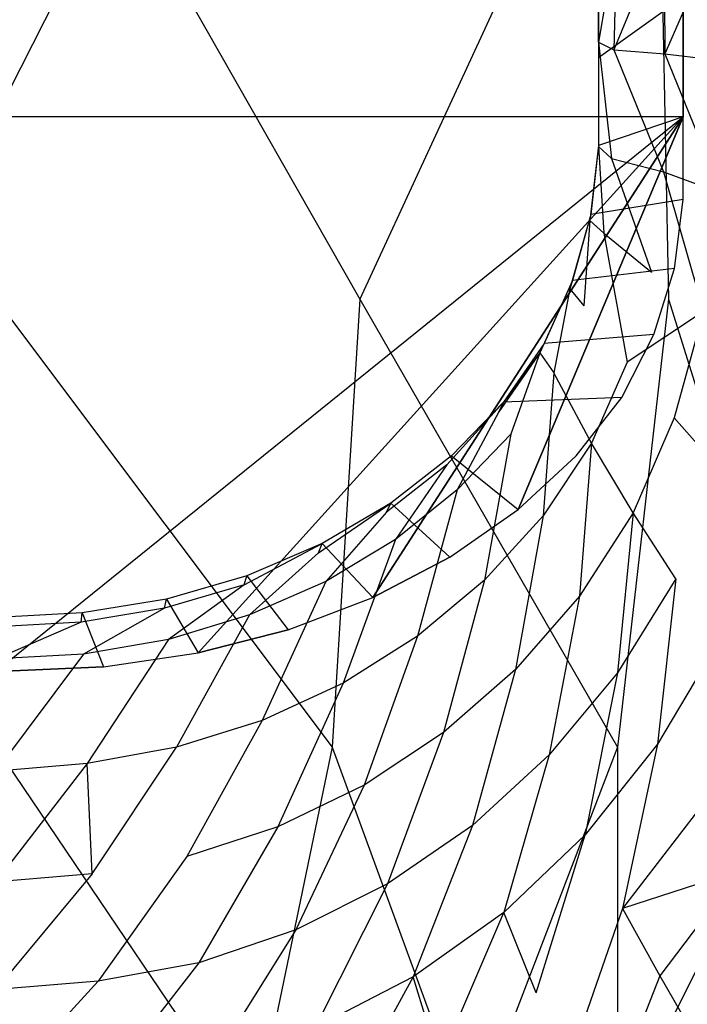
# Model space of a CAD drawing. Extents: x 0 to 0.37, y -0.56 to 0.
# Tile 9 of 26: x 0.189 to 0.292, y -0.451 to -0.299. Entities that reach past the tile are written whole.
import ezdxf

# ---------------------------------------------------------------- set-up
doc = ezdxf.new("R2010")
doc.units = 0
doc.layers.add('L0_WC_N_567510__0___REPLACEMTFO', color=7, linetype='CONTINUOUS')

msp = doc.modelspace()

# ---------------------------------------------------------------- linework, layer by layer
at = {"layer": 'L0_WC_N_567510__0___REPLACEMTFO', "color": 8}
for points, invisible_edges in [([(0.29112, -0.105234), (0.18494, -0.314262), (0.18494, -0.105234), (0.29112, -0.105234)], 13), ([(0.18494, -0.314262), (0.29112, -0.105234), (0.29112, -0.314262), (0.18494, -0.314262)], 10), ([(0.29112, -0.314262), (0.29112, -0.105234), (0.29112, -0.110567), (0.29112, -0.314262)], 13), ([(0.29112, -0.314262), (0.29112, -0.110567), (0.29112, -0.203729), (0.29112, -0.314262)], 10), ([(0.29112, -0.314262), (0.29112, -0.203729), (0.29112, -0.216881), (0.29112, -0.314262)], 13), ([(0.29112, -0.314262), (0.29112, -0.216881), (0.29112, -0.230033), (0.29112, -0.314262)], 10), ([(0.29112, -0.314262), (0.29112, -0.230033), (0.29112, -0.243185), (0.29112, -0.314262)], 13), ([(0.29112, -0.314262), (0.29112, -0.243185), (0.29112, -0.256336), (0.29112, -0.314262)], 14), ([(0.241179, -0.342436, 0.235312), (0.18494, -0.243516, 0.230714), (0.18494, -0.342436, 0.225386), (0.241179, -0.342436, 0.235312)], 13), ([(0.18494, -0.243516, 0.230714), (0.241179, -0.342436, 0.235312), (0.240092, -0.243516, 0.240448), (0.18494, -0.243516, 0.230714)], 14), ([(0.241179, -0.342436, 0.235312), (0.286876, -0.243516, 0.268168), (0.240092, -0.243516, 0.240448), (0.241179, -0.342436, 0.235312)], 13), ([(0.286876, -0.243516, 0.268168), (0.241179, -0.342436, 0.235312), (0.288885, -0.342436, 0.263578), (0.286876, -0.243516, 0.268168)], 14), ([(0.320762, -0.342436, 0.305881), (0.286876, -0.243516, 0.268168), (0.288885, -0.342436, 0.263578), (0.320762, -0.342436, 0.305881)], 13), ([(0.286876, -0.243516, 0.268168), (0.320762, -0.342436, 0.305881), (0.318137, -0.243516, 0.309653), (0.286876, -0.243516, 0.268168)], 14), ([(0.29112, -0.314262), (0.29112, -0.256336), (0.29112, -0.269488), (0.29112, -0.314262)], 15), ([(0.29112, -0.314262), (0.29112, -0.269488), (0.29112, -0.28264), (0.29112, -0.314262)], 15), ([(0.29112, -0.314262), (0.29112, -0.28264), (0.29112, -0.295792), (0.29112, -0.314262)], 15), ([(0.280927, -0.285579, 0.201612), (0.278079, -0.302727, 0.19484), (0.278079, -0.286636, 0.19547), (0.280927, -0.285579, 0.201612)], 14), ([(0.280927, -0.285579, 0.201612), (0.280431, -0.303907, 0.200431), (0.278079, -0.302727, 0.19484), (0.280927, -0.285579, 0.201612)], 14), ([(0.288123, -0.285188, 0.212017), (0.280431, -0.303907, 0.200431), (0.280927, -0.285579, 0.201612), (0.288123, -0.285188, 0.212017)], 14), ([(0.288123, -0.285188, 0.212017), (0.288328, -0.304535, 0.210796), (0.280431, -0.303907, 0.200431), (0.288123, -0.285188, 0.212017)], 14), ([(0.296842, -0.284817, 0.222058), (0.288328, -0.304535, 0.210796), (0.288123, -0.285188, 0.212017), (0.296842, -0.284817, 0.222058)], 14), ([(0.296842, -0.284817, 0.222058), (0.297301, -0.305628, 0.220724), (0.288328, -0.304535, 0.210796), (0.296842, -0.284817, 0.222058)], 14), ([(0.278079, -0.302727, 0.19484), (0.278079, -0.287131, 0.18861), (0.278079, -0.286636, 0.19547), (0.278079, -0.302727, 0.19484)], 14), ([(0.278079, -0.287131, 0.18861), (0.278079, -0.302727, 0.19484), (0.278079, -0.305158, 0.189411), (0.278079, -0.287131, 0.18861)], 13), ([(0.278079, -0.287131, 0.18861), (0.278079, -0.305158, 0.189411), (0.29112, -0.295792, 0.002901), (0.278079, -0.287131, 0.18861)], 14), ([(0.29112, -0.295792, 0.002901), (0.278079, -0.305158, 0.189411), (0.29112, -0.314262, 0.002859), (0.29112, -0.295792, 0.002901)], 14), ([(0.29112, -0.295792), (0.29112, -0.314262, 0.002859), (0.29112, -0.314262), (0.29112, -0.295792)], 13), ([(0.29112, -0.314262, 0.002859), (0.29112, -0.295792), (0.29112, -0.295792, 0.002901), (0.29112, -0.314262, 0.002859)], 14), ([(0.278079, -0.31872, 0.189687), (0.278079, -0.302727, 0.19484), (0.278079, -0.318875, 0.194178), (0.278079, -0.31872, 0.189687)], 13), ([(0.278079, -0.302727, 0.19484), (0.278079, -0.31872, 0.189687), (0.278079, -0.305158, 0.189411), (0.278079, -0.302727, 0.19484)], 14), ([(0.278079, -0.302727, 0.19484), (0.28007, -0.320692, 0.200116), (0.278079, -0.318875, 0.194178), (0.278079, -0.302727, 0.19484)], 14), ([(0.278079, -0.302727, 0.19484), (0.280431, -0.303907, 0.200431), (0.28007, -0.320692, 0.200116), (0.278079, -0.302727, 0.19484)], 14), ([(0.280431, -0.303907, 0.200431), (0.288102, -0.322774, 0.209955), (0.28007, -0.320692, 0.200116), (0.280431, -0.303907, 0.200431)], 14), ([(0.280431, -0.303907, 0.200431), (0.288328, -0.304535, 0.210796), (0.288102, -0.322774, 0.209955), (0.280431, -0.303907, 0.200431)], 14), ([(0.278079, -0.305158, 0.189411), (0.278079, -0.31872, 0.189687), (0.29112, -0.314262, 0.002859), (0.278079, -0.305158, 0.189411)], 14), ([(0.288328, -0.304535, 0.210796), (0.297022, -0.326037, 0.219528), (0.288102, -0.322774, 0.209955), (0.288328, -0.304535, 0.210796)], 14), ([(0.288328, -0.304535, 0.210796), (0.297301, -0.305628, 0.220724), (0.297022, -0.326037, 0.219528), (0.288328, -0.304535, 0.210796)], 14), ([(0.29112, -0.314262), (0.18494, -0.400002), (0.18494, -0.314262), (0.29112, -0.314262)], 13), ([(0.18494, -0.400002), (0.29112, -0.314262), (0.201606, -0.399292), (0.18494, -0.400002)], 10), ([(0.201606, -0.399292), (0.29112, -0.314262), (0.216188, -0.397145), (0.201606, -0.399292)], 13), ([(0.216188, -0.397145), (0.29112, -0.314262), (0.230122, -0.393549), (0.216188, -0.397145)], 10), ([(0.230122, -0.393549), (0.29112, -0.314262), (0.243175, -0.388572), (0.230122, -0.393549)], 13), ([(0.243175, -0.388572), (0.29112, -0.314262), (0.255081, -0.382343), (0.243175, -0.388572)], 10), ([(0.255081, -0.382343), (0.29112, -0.314262), (0.265627, -0.374994), (0.255081, -0.382343)], 13), ([(0.265627, -0.374994), (0.29112, -0.314262), (0.274606, -0.366696), (0.265627, -0.374994)], 10), ([(0.274606, -0.366696), (0.29112, -0.314262), (0.281667, -0.357661), (0.274606, -0.366696)], 15), ([(0.29112, -0.314262, 0.002859), (0.278079, -0.31872, 0.189687), (0.29112, -0.32706, 0.002841), (0.29112, -0.314262, 0.002859)], 14), ([(0.281667, -0.357661), (0.29112, -0.314262), (0.286602, -0.347928), (0.281667, -0.357661)], 15), ([(0.286602, -0.347928), (0.29112, -0.314262), (0.289782, -0.337698), (0.286602, -0.347928)], 15), ([(0.289782, -0.337698), (0.29112, -0.314262), (0.29112, -0.32706), (0.289782, -0.337698)], 15), ([(0.29112, -0.314262), (0.29112, -0.32706, 0.002841), (0.29112, -0.32706), (0.29112, -0.314262)], 13), ([(0.29112, -0.32706, 0.002841), (0.29112, -0.314262), (0.29112, -0.314262, 0.002859), (0.29112, -0.32706, 0.002841)], 14), ([(0.278079, -0.31872, 0.189687), (0.276711, -0.330281, 0.194092), (0.276888, -0.329357, 0.189723), (0.278079, -0.31872, 0.189687)], 14), ([(0.278079, -0.31872, 0.189687), (0.278079, -0.318875, 0.194178), (0.276711, -0.330281, 0.194092), (0.278079, -0.31872, 0.189687)], 14), ([(0.278079, -0.318875, 0.194178), (0.278893, -0.332281, 0.199817), (0.276711, -0.330281, 0.194092), (0.278079, -0.318875, 0.194178)], 14), ([(0.278079, -0.31872, 0.189687), (0.276888, -0.329357, 0.189723), (0.29112, -0.32706, 0.002841), (0.278079, -0.31872, 0.189687)], 14), ([(0.278079, -0.318875, 0.194178), (0.28007, -0.320692, 0.200116), (0.278893, -0.332281, 0.199817), (0.278079, -0.318875, 0.194178)], 14), ([(0.28007, -0.320692, 0.200116), (0.286231, -0.338281, 0.209242), (0.278893, -0.332281, 0.199817), (0.28007, -0.320692, 0.200116)], 14), ([(0.28007, -0.320692, 0.200116), (0.288102, -0.322774, 0.209955), (0.286231, -0.338281, 0.209242), (0.28007, -0.320692, 0.200116)], 14), ([(0.288102, -0.322774, 0.209955), (0.294271, -0.344374, 0.218721), (0.286231, -0.338281, 0.209242), (0.288102, -0.322774, 0.209955)], 14), ([(0.288102, -0.322774, 0.209955), (0.297022, -0.326037, 0.219528), (0.294271, -0.344374, 0.218721), (0.288102, -0.322774, 0.209955)], 14), ([(0.29112, -0.32706, 0.002841), (0.276888, -0.329357, 0.189723), (0.289782, -0.337698, 0.002877), (0.29112, -0.32706, 0.002841)], 14), ([(0.29112, -0.32706), (0.289782, -0.337698, 0.002877), (0.289782, -0.337698), (0.29112, -0.32706)], 13), ([(0.289782, -0.337698, 0.002877), (0.29112, -0.32706), (0.29112, -0.32706, 0.002841), (0.289782, -0.337698, 0.002877)], 14), ([(0.276888, -0.329357, 0.189723), (0.273642, -0.34088, 0.193924), (0.274054, -0.339587, 0.189686), (0.276888, -0.329357, 0.189723)], 14), ([(0.276888, -0.329357, 0.189723), (0.276711, -0.330281, 0.194092), (0.273642, -0.34088, 0.193924), (0.276888, -0.329357, 0.189723)], 14), ([(0.276888, -0.329357, 0.189723), (0.274054, -0.339587, 0.189686), (0.289782, -0.337698, 0.002877), (0.276888, -0.329357, 0.189723)], 14), ([(0.276711, -0.330281, 0.194092), (0.275807, -0.343494, 0.19934), (0.273642, -0.34088, 0.193924), (0.276711, -0.330281, 0.194092)], 14), ([(0.276711, -0.330281, 0.194092), (0.278893, -0.332281, 0.199817), (0.275807, -0.343494, 0.19934), (0.276711, -0.330281, 0.194092)], 14), ([(0.278893, -0.332281, 0.199817), (0.28251, -0.352188, 0.208307), (0.275807, -0.343494, 0.19934), (0.278893, -0.332281, 0.199817)], 14), ([(0.278893, -0.332281, 0.199817), (0.286231, -0.338281, 0.209242), (0.28251, -0.352188, 0.208307), (0.278893, -0.332281, 0.199817)], 14), ([(0.289782, -0.337698, 0.002877), (0.274054, -0.339587, 0.189686), (0.286602, -0.347928, 0.002839), (0.289782, -0.337698, 0.002877)], 14), ([(0.289782, -0.337698), (0.286602, -0.347928, 0.002839), (0.286602, -0.347928), (0.289782, -0.337698)], 13), ([(0.286602, -0.347928, 0.002839), (0.289782, -0.337698), (0.289782, -0.337698, 0.002877), (0.286602, -0.347928, 0.002839)], 14), ([(0.294271, -0.344374, 0.218721), (0.28251, -0.352188, 0.208307), (0.286231, -0.338281, 0.209242), (0.294271, -0.344374, 0.218721)], 14), ([(0.274054, -0.339587, 0.189686), (0.269015, -0.350756, 0.193792), (0.269657, -0.349321, 0.189631), (0.274054, -0.339587, 0.189686)], 14), ([(0.274054, -0.339587, 0.189686), (0.273642, -0.34088, 0.193924), (0.269015, -0.350756, 0.193792), (0.274054, -0.339587, 0.189686)], 14), ([(0.273642, -0.34088, 0.193924), (0.271136, -0.353853, 0.198977), (0.269015, -0.350756, 0.193792), (0.273642, -0.34088, 0.193924)], 14), ([(0.274054, -0.339587, 0.189686), (0.269657, -0.349321, 0.189631), (0.286602, -0.347928, 0.002839), (0.274054, -0.339587, 0.189686)], 14), ([(0.273642, -0.34088, 0.193924), (0.275807, -0.343494, 0.19934), (0.271136, -0.353853, 0.198977), (0.273642, -0.34088, 0.193924)], 14), ([(0.236895, -0.411724, 0.244482), (0.18494, -0.342436, 0.225386), (0.18494, -0.411724, 0.235312), (0.236895, -0.411724, 0.244482)], 13), ([(0.18494, -0.342436, 0.225386), (0.236895, -0.411724, 0.244482), (0.241179, -0.342436, 0.235312), (0.18494, -0.342436, 0.225386)], 14), ([(0.28097, -0.411724, 0.270597), (0.241179, -0.342436, 0.235312), (0.236895, -0.411724, 0.244482), (0.28097, -0.411724, 0.270597)], 13), ([(0.241179, -0.342436, 0.235312), (0.28097, -0.411724, 0.270597), (0.288885, -0.342436, 0.263578), (0.241179, -0.342436, 0.235312)], 14), ([(0.31042, -0.411724, 0.30968), (0.288885, -0.342436, 0.263578), (0.28097, -0.411724, 0.270597), (0.31042, -0.411724, 0.30968)], 13), ([(0.288885, -0.342436, 0.263578), (0.31042, -0.411724, 0.30968), (0.320762, -0.342436, 0.305881), (0.288885, -0.342436, 0.263578)], 14), ([(0.276968, -0.364732, 0.207346), (0.271136, -0.353853, 0.198977), (0.275807, -0.343494, 0.19934), (0.276968, -0.364732, 0.207346)], 14), ([(0.28251, -0.352188, 0.208307), (0.276968, -0.364732, 0.207346), (0.275807, -0.343494, 0.19934), (0.28251, -0.352188, 0.208307)], 14), ([(0.28251, -0.352188, 0.208307), (0.294271, -0.344374, 0.218721), (0.28975, -0.360812, 0.217495), (0.28251, -0.352188, 0.208307)], 13), ([(0.294271, -0.344374, 0.218721), (0.296946, -0.36896, 0.227475), (0.28975, -0.360812, 0.217495), (0.294271, -0.344374, 0.218721)], 14), ([(0.286602, -0.347928, 0.002839), (0.269657, -0.349321, 0.189631), (0.281667, -0.357661, 0.002786), (0.286602, -0.347928, 0.002839)], 14), ([(0.286602, -0.347928), (0.281667, -0.357661, 0.002786), (0.281667, -0.357661), (0.286602, -0.347928)], 13), ([(0.281667, -0.357661, 0.002786), (0.286602, -0.347928), (0.286602, -0.347928, 0.002839), (0.281667, -0.357661, 0.002786)], 14), ([(0.269015, -0.350756, 0.193792), (0.263363, -0.358356, 0.189574), (0.269657, -0.349321, 0.189631), (0.269015, -0.350756, 0.193792)], 14), ([(0.269657, -0.349321, 0.189631), (0.263363, -0.358356, 0.189574), (0.281667, -0.357661, 0.002786), (0.269657, -0.349321, 0.189631)], 14), ([(0.263363, -0.358356, 0.189574), (0.269015, -0.350756, 0.193792), (0.262654, -0.359868, 0.193794), (0.263363, -0.358356, 0.189574)], 13), ([(0.269015, -0.350756, 0.193792), (0.264515, -0.363317, 0.198707), (0.262654, -0.359868, 0.193794), (0.269015, -0.350756, 0.193792)], 14), ([(0.269015, -0.350756, 0.193792), (0.271136, -0.353853, 0.198977), (0.264515, -0.363317, 0.198707), (0.269015, -0.350756, 0.193792)], 14), ([(0.283402, -0.375483, 0.216075), (0.276968, -0.364732, 0.207346), (0.28251, -0.352188, 0.208307), (0.283402, -0.375483, 0.216075)], 14), ([(0.28975, -0.360812, 0.217495), (0.283402, -0.375483, 0.216075), (0.28251, -0.352188, 0.208307), (0.28975, -0.360812, 0.217495)], 14), ([(0.271136, -0.353853, 0.198977), (0.269518, -0.375939, 0.206502), (0.264515, -0.363317, 0.198707), (0.271136, -0.353853, 0.198977)], 14), ([(0.276968, -0.364732, 0.207346), (0.269518, -0.375939, 0.206502), (0.271136, -0.353853, 0.198977), (0.276968, -0.364732, 0.207346)], 14), ([(0.263363, -0.358356, 0.189574), (0.25462, -0.368074, 0.193669), (0.255361, -0.366653, 0.189524), (0.263363, -0.358356, 0.189574)], 14), ([(0.263363, -0.358356, 0.189574), (0.262654, -0.359868, 0.193794), (0.25462, -0.368074, 0.193669), (0.263363, -0.358356, 0.189574)], 14), ([(0.263363, -0.358356, 0.189574), (0.255361, -0.366653, 0.189524), (0.274606, -0.366696, 0.002728), (0.263363, -0.358356, 0.189574)], 14), ([(0.281667, -0.357661, 0.002786), (0.263363, -0.358356, 0.189574), (0.274606, -0.366696, 0.002728), (0.281667, -0.357661, 0.002786)], 14), ([(0.281667, -0.357661), (0.274606, -0.366696, 0.002728), (0.274606, -0.366696), (0.281667, -0.357661)], 13), ([(0.274606, -0.366696, 0.002728), (0.281667, -0.357661), (0.281667, -0.357661, 0.002786), (0.274606, -0.366696, 0.002728)], 14), ([(0.262654, -0.359868, 0.193794), (0.256233, -0.371955, 0.198477), (0.25462, -0.368074, 0.193669), (0.262654, -0.359868, 0.193794)], 14), ([(0.264515, -0.363317, 0.198707), (0.256233, -0.371955, 0.198477), (0.262654, -0.359868, 0.193794), (0.264515, -0.363317, 0.198707)], 14), ([(0.289985, -0.385664, 0.225662), (0.283402, -0.375483, 0.216075), (0.28975, -0.360812, 0.217495), (0.289985, -0.385664, 0.225662)], 14), ([(0.28975, -0.360812, 0.217495), (0.296946, -0.36896, 0.227475), (0.289985, -0.385664, 0.225662), (0.28975, -0.360812, 0.217495)], 14), ([(0.264515, -0.363317, 0.198707), (0.260447, -0.385883, 0.205732), (0.256233, -0.371955, 0.198477), (0.264515, -0.363317, 0.198707)], 14), ([(0.269518, -0.375939, 0.206502), (0.260447, -0.385883, 0.205732), (0.264515, -0.363317, 0.198707), (0.269518, -0.375939, 0.206502)], 14), ([(0.276968, -0.364732, 0.207346), (0.275113, -0.388389, 0.21475), (0.269518, -0.375939, 0.206502), (0.276968, -0.364732, 0.207346)], 14), ([(0.283402, -0.375483, 0.216075), (0.275113, -0.388389, 0.21475), (0.276968, -0.364732, 0.207346), (0.283402, -0.375483, 0.216075)], 14), ([(0.245299, -0.37539, 0.193614), (0.245962, -0.374002, 0.189482), (0.255361, -0.366653, 0.189524), (0.245299, -0.37539, 0.193614)], 14), ([(0.25462, -0.368074, 0.193669), (0.245299, -0.37539, 0.193614), (0.255361, -0.366653, 0.189524), (0.25462, -0.368074, 0.193669)], 14), ([(0.255361, -0.366653, 0.189524), (0.245962, -0.374002, 0.189482), (0.265627, -0.374994, 0.002678), (0.255361, -0.366653, 0.189524)], 14), ([(0.255361, -0.366653, 0.189524), (0.265627, -0.374994, 0.002678), (0.274606, -0.366696, 0.002728), (0.255361, -0.366653, 0.189524)], 14), ([(0.274606, -0.366696, 0.002728), (0.265627, -0.374994), (0.274606, -0.366696), (0.274606, -0.366696, 0.002728)], 13), ([(0.265627, -0.374994), (0.274606, -0.366696, 0.002728), (0.265627, -0.374994, 0.002678), (0.265627, -0.374994)], 14), ([(0.25462, -0.368074, 0.193669), (0.246674, -0.379605, 0.198219), (0.245299, -0.37539, 0.193614), (0.25462, -0.368074, 0.193669)], 14), ([(0.256233, -0.371955, 0.198477), (0.246674, -0.379605, 0.198219), (0.25462, -0.368074, 0.193669), (0.256233, -0.371955, 0.198477)], 14), ([(0.296946, -0.36896, 0.227475), (0.296697, -0.395152, 0.236635), (0.289985, -0.385664, 0.225662), (0.296946, -0.36896, 0.227475)], 14), ([(0.256233, -0.371955, 0.198477), (0.250092, -0.394546, 0.204965), (0.246674, -0.379605, 0.198219), (0.256233, -0.371955, 0.198477)], 14), ([(0.260447, -0.385883, 0.205732), (0.250092, -0.394546, 0.204965), (0.256233, -0.371955, 0.198477), (0.260447, -0.385883, 0.205732)], 14), ([(0.234821, -0.381664, 0.19368), (0.235352, -0.380232, 0.189446), (0.245962, -0.374002, 0.189482), (0.234821, -0.381664, 0.19368)], 14), ([(0.234821, -0.381664, 0.19368), (0.245962, -0.374002, 0.189482), (0.245299, -0.37539, 0.193614), (0.234821, -0.381664, 0.19368)], 14), ([(0.245962, -0.374002, 0.189482), (0.235352, -0.380232, 0.189446), (0.255081, -0.382343, 0.002635), (0.245962, -0.374002, 0.189482)], 14), ([(0.245962, -0.374002, 0.189482), (0.255081, -0.382343, 0.002635), (0.265627, -0.374994, 0.002678), (0.245962, -0.374002, 0.189482)], 14), ([(0.245299, -0.37539, 0.193614), (0.235925, -0.386082, 0.19799), (0.234821, -0.381664, 0.19368), (0.245299, -0.37539, 0.193614)], 14), ([(0.246674, -0.379605, 0.198219), (0.235925, -0.386082, 0.19799), (0.245299, -0.37539, 0.193614), (0.246674, -0.379605, 0.198219)], 14), ([(0.265627, -0.374994, 0.002678), (0.255081, -0.382343), (0.265627, -0.374994), (0.265627, -0.374994, 0.002678)], 13), ([(0.255081, -0.382343), (0.265627, -0.374994, 0.002678), (0.255081, -0.382343, 0.002635), (0.255081, -0.382343)], 14), ([(0.283402, -0.375483, 0.216075), (0.281003, -0.400228, 0.223944), (0.275113, -0.388389, 0.21475), (0.283402, -0.375483, 0.216075)], 14), ([(0.289985, -0.385664, 0.225662), (0.281003, -0.400228, 0.223944), (0.283402, -0.375483, 0.216075), (0.289985, -0.385664, 0.225662)], 14), ([(0.269518, -0.375939, 0.206502), (0.265238, -0.399689, 0.21348), (0.260447, -0.385883, 0.205732), (0.269518, -0.375939, 0.206502)], 14), ([(0.275113, -0.388389, 0.21475), (0.265238, -0.399689, 0.21348), (0.269518, -0.375939, 0.206502), (0.275113, -0.388389, 0.21475)], 14), ([(0.235352, -0.380232, 0.189446), (0.223303, -0.386605, 0.193665), (0.223719, -0.385209, 0.189416), (0.235352, -0.380232, 0.189446)], 13), ([(0.223303, -0.386605, 0.193665), (0.235352, -0.380232, 0.189446), (0.234821, -0.381664, 0.19368), (0.223303, -0.386605, 0.193665)], 14), ([(0.235352, -0.380232, 0.189446), (0.223719, -0.385209, 0.189416), (0.243175, -0.388572, 0.002599), (0.235352, -0.380232, 0.189446)], 14), ([(0.235352, -0.380232, 0.189446), (0.243175, -0.388572, 0.002599), (0.255081, -0.382343, 0.002635), (0.235352, -0.380232, 0.189446)], 14), ([(0.246674, -0.379605, 0.198219), (0.238603, -0.401817, 0.204265), (0.235925, -0.386082, 0.19799), (0.246674, -0.379605, 0.198219)], 14), ([(0.250092, -0.394546, 0.204965), (0.238603, -0.401817, 0.204265), (0.246674, -0.379605, 0.198219), (0.250092, -0.394546, 0.204965)], 14), ([(0.234821, -0.381664, 0.19368), (0.224156, -0.391268, 0.197781), (0.223303, -0.386605, 0.193665), (0.234821, -0.381664, 0.19368)], 14), ([(0.235925, -0.386082, 0.19799), (0.224156, -0.391268, 0.197781), (0.234821, -0.381664, 0.19368), (0.235925, -0.386082, 0.19799)], 14), ([(0.255081, -0.382343, 0.002635), (0.243175, -0.388572), (0.255081, -0.382343), (0.255081, -0.382343, 0.002635)], 13), ([(0.243175, -0.388572), (0.255081, -0.382343, 0.002635), (0.243175, -0.388572, 0.002599), (0.243175, -0.388572)], 14), ([(0.211021, -0.390222, 0.193623), (0.211302, -0.388805, 0.189396), (0.223719, -0.385209, 0.189416), (0.211021, -0.390222, 0.193623)], 14), ([(0.223303, -0.386605, 0.193665), (0.211021, -0.390222, 0.193623), (0.223719, -0.385209, 0.189416), (0.223303, -0.386605, 0.193665)], 14), ([(0.223719, -0.385209, 0.189416), (0.211302, -0.388805, 0.189396), (0.230122, -0.393549, 0.00257), (0.223719, -0.385209, 0.189416)], 14), ([(0.223719, -0.385209, 0.189416), (0.230122, -0.393549, 0.00257), (0.243175, -0.388572, 0.002599), (0.223719, -0.385209, 0.189416)], 14), ([(0.235925, -0.386082, 0.19799), (0.22612, -0.407572, 0.203717), (0.224156, -0.391268, 0.197781), (0.235925, -0.386082, 0.19799)], 14), ([(0.238603, -0.401817, 0.204265), (0.22612, -0.407572, 0.203717), (0.235925, -0.386082, 0.19799), (0.238603, -0.401817, 0.204265)], 14), ([(0.260447, -0.385883, 0.205732), (0.254116, -0.409462, 0.212196), (0.250092, -0.394546, 0.204965), (0.260447, -0.385883, 0.205732)], 14), ([(0.265238, -0.399689, 0.21348), (0.254116, -0.409462, 0.212196), (0.260447, -0.385883, 0.205732), (0.265238, -0.399689, 0.21348)], 14), ([(0.289985, -0.385664, 0.225662), (0.287169, -0.411251, 0.234678), (0.281003, -0.400228, 0.223944), (0.289985, -0.385664, 0.225662)], 14), ([(0.296697, -0.395152, 0.236635), (0.287169, -0.411251, 0.234678), (0.289985, -0.385664, 0.225662), (0.296697, -0.395152, 0.236635)], 14), ([(0.223303, -0.386605, 0.193665), (0.211621, -0.395043, 0.197586), (0.211021, -0.390222, 0.193623), (0.223303, -0.386605, 0.193665)], 14), ([(0.224156, -0.391268, 0.197781), (0.211621, -0.395043, 0.197586), (0.223303, -0.386605, 0.193665), (0.224156, -0.391268, 0.197781)], 14), ([(0.198151, -0.392407, 0.193592), (0.198306, -0.390952, 0.189384), (0.211302, -0.388805, 0.189396), (0.198151, -0.392407, 0.193592)], 14), ([(0.211021, -0.390222, 0.193623), (0.198151, -0.392407, 0.193592), (0.211302, -0.388805, 0.189396), (0.211021, -0.390222, 0.193623)], 14), ([(0.211302, -0.388805, 0.189396), (0.198306, -0.390952, 0.189384), (0.216188, -0.397145, 0.002549), (0.211302, -0.388805, 0.189396)], 14), ([(0.211302, -0.388805, 0.189396), (0.216188, -0.397145, 0.002549), (0.230122, -0.393549, 0.00257), (0.211302, -0.388805, 0.189396)], 14), ([(0.243175, -0.388572, 0.002599), (0.230122, -0.393549), (0.243175, -0.388572), (0.243175, -0.388572, 0.002599)], 13), ([(0.230122, -0.393549), (0.243175, -0.388572, 0.002599), (0.230122, -0.393549, 0.00257), (0.230122, -0.393549)], 14), ([(0.275113, -0.388389, 0.21475), (0.270424, -0.412895, 0.222256), (0.265238, -0.399689, 0.21348), (0.275113, -0.388389, 0.21475)], 14), ([(0.281003, -0.400228, 0.223944), (0.270424, -0.412895, 0.222256), (0.275113, -0.388389, 0.21475), (0.281003, -0.400228, 0.223944)], 14), ([(0.18494, -0.393141, 0.193574), (0.18494, -0.391661, 0.189382), (0.198306, -0.390952, 0.189384), (0.18494, -0.393141, 0.193574)], 14), ([(0.198151, -0.392407, 0.193592), (0.18494, -0.393141, 0.193574), (0.198306, -0.390952, 0.189384), (0.198151, -0.392407, 0.193592)], 14), ([(0.198306, -0.390952, 0.189384), (0.18494, -0.391661, 0.189382), (0.201606, -0.399292, 0.002537), (0.198306, -0.390952, 0.189384)], 14), ([(0.211021, -0.390222, 0.193623), (0.19847, -0.397315, 0.197445), (0.198151, -0.392407, 0.193592), (0.211021, -0.390222, 0.193623)], 14), ([(0.198306, -0.390952, 0.189384), (0.201606, -0.399292, 0.002537), (0.216188, -0.397145, 0.002549), (0.198306, -0.390952, 0.189384)], 14), ([(0.211621, -0.395043, 0.197586), (0.19847, -0.397315, 0.197445), (0.211021, -0.390222, 0.193623), (0.211621, -0.395043, 0.197586)], 14), ([(0.18494, -0.391661, 0.189382), (0.18494, -0.400002, 0.002535), (0.201606, -0.399292, 0.002537), (0.18494, -0.391661, 0.189382)], 14), ([(0.198151, -0.392407, 0.193592), (0.18494, -0.398082, 0.19737), (0.18494, -0.393141, 0.193574), (0.198151, -0.392407, 0.193592)], 14), ([(0.19847, -0.397315, 0.197445), (0.18494, -0.398082, 0.19737), (0.198151, -0.392407, 0.193592), (0.19847, -0.397315, 0.197445)], 14), ([(0.224156, -0.391268, 0.197781), (0.212876, -0.411729, 0.203297), (0.211621, -0.395043, 0.197586), (0.224156, -0.391268, 0.197781)], 14), ([(0.22612, -0.407572, 0.203717), (0.212876, -0.411729, 0.203297), (0.224156, -0.391268, 0.197781), (0.22612, -0.407572, 0.203717)], 14), ([(0.230122, -0.393549, 0.00257), (0.216188, -0.397145), (0.230122, -0.393549), (0.230122, -0.393549, 0.00257)], 13), ([(0.216188, -0.397145), (0.230122, -0.393549, 0.00257), (0.216188, -0.397145, 0.002549), (0.216188, -0.397145)], 14), ([(0.211621, -0.395043, 0.197586), (0.199061, -0.414226, 0.203075), (0.19847, -0.397315, 0.197445), (0.211621, -0.395043, 0.197586)], 14), ([(0.212876, -0.411729, 0.203297), (0.199061, -0.414226, 0.203075), (0.211621, -0.395043, 0.197586), (0.212876, -0.411729, 0.203297)], 14), ([(0.250092, -0.394546, 0.204965), (0.241837, -0.417604, 0.211037), (0.238603, -0.401817, 0.204265), (0.250092, -0.394546, 0.204965)], 14), ([(0.254116, -0.409462, 0.212196), (0.241837, -0.417604, 0.211037), (0.250092, -0.394546, 0.204965), (0.254116, -0.409462, 0.212196)], 14), ([(0.296697, -0.395152, 0.236635), (0.29351, -0.421417, 0.247473), (0.287169, -0.411251, 0.234678), (0.296697, -0.395152, 0.236635)], 14), ([(0.216188, -0.397145, 0.002549), (0.201606, -0.399292), (0.216188, -0.397145), (0.216188, -0.397145, 0.002549)], 13), ([(0.201606, -0.399292), (0.216188, -0.397145, 0.002549), (0.201606, -0.399292, 0.002537), (0.201606, -0.399292)], 14), ([(0.19847, -0.397315, 0.197445), (0.18494, -0.415449, 0.202796), (0.18494, -0.398082, 0.19737), (0.19847, -0.397315, 0.197445)], 14), ([(0.199061, -0.414226, 0.203075), (0.18494, -0.415449, 0.202796), (0.19847, -0.397315, 0.197445), (0.199061, -0.414226, 0.203075)], 14), ([(0.201606, -0.399292, 0.002537), (0.18494, -0.400002), (0.201606, -0.399292), (0.201606, -0.399292, 0.002537)], 13), ([(0.18494, -0.400002), (0.201606, -0.399292, 0.002537), (0.18494, -0.400002, 0.002535), (0.18494, -0.400002)], 14), ([(0.265238, -0.399689, 0.21348), (0.258578, -0.423815, 0.22054), (0.254116, -0.409462, 0.212196), (0.265238, -0.399689, 0.21348)], 14), ([(0.270424, -0.412895, 0.222256), (0.258578, -0.423815, 0.22054), (0.265238, -0.399689, 0.21348), (0.270424, -0.412895, 0.222256)], 14), ([(0.281003, -0.400228, 0.223944), (0.275991, -0.425245, 0.232729), (0.270424, -0.412895, 0.222256), (0.281003, -0.400228, 0.223944)], 14), ([(0.287169, -0.411251, 0.234678), (0.275991, -0.425245, 0.232729), (0.281003, -0.400228, 0.223944), (0.287169, -0.411251, 0.234678)], 14), ([(0.238603, -0.401817, 0.204265), (0.228536, -0.424005, 0.210147), (0.22612, -0.407572, 0.203717), (0.238603, -0.401817, 0.204265)], 14), ([(0.241837, -0.417604, 0.211037), (0.228536, -0.424005, 0.210147), (0.238603, -0.401817, 0.204265), (0.241837, -0.417604, 0.211037)], 14), ([(0.22612, -0.407572, 0.203717), (0.214467, -0.428601, 0.209503), (0.212876, -0.411729, 0.203297), (0.22612, -0.407572, 0.203717)], 14), ([(0.228536, -0.424005, 0.210147), (0.214467, -0.428601, 0.209503), (0.22612, -0.407572, 0.203717), (0.228536, -0.424005, 0.210147)], 14), ([(0.254116, -0.409462, 0.212196), (0.245467, -0.432855, 0.219021), (0.241837, -0.417604, 0.211037), (0.254116, -0.409462, 0.212196)], 14), ([(0.258578, -0.423815, 0.22054), (0.245467, -0.432855, 0.219021), (0.254116, -0.409462, 0.212196), (0.258578, -0.423815, 0.22054)], 14), ([(0.224697, -0.470463, 0.270597), (0.18494, -0.411724, 0.235312), (0.18494, -0.470463, 0.263578), (0.224697, -0.470463, 0.270597)], 13), ([(0.18494, -0.411724, 0.235312), (0.224697, -0.470463, 0.270597), (0.236895, -0.411724, 0.244482), (0.18494, -0.411724, 0.235312)], 14), ([(0.212876, -0.411729, 0.203297), (0.199837, -0.431271, 0.209295), (0.199061, -0.414226, 0.203075), (0.212876, -0.411729, 0.203297)], 13), ([(0.199837, -0.431271, 0.209295), (0.212876, -0.411729, 0.203297), (0.214467, -0.428601, 0.209503), (0.199837, -0.431271, 0.209295)], 14), ([(0.25843, -0.470463, 0.290584), (0.236895, -0.411724, 0.244482), (0.224697, -0.470463, 0.270597), (0.25843, -0.470463, 0.290584)], 13), ([(0.236895, -0.411724, 0.244482), (0.25843, -0.470463, 0.290584), (0.28097, -0.411724, 0.270597), (0.236895, -0.411724, 0.244482)], 14), ([(0.28097, -0.470463, 0.320497), (0.28097, -0.411724, 0.270597), (0.25843, -0.470463, 0.290584), (0.28097, -0.470463, 0.320497)], 13), ([(0.287169, -0.411251, 0.234678), (0.28178, -0.436632, 0.245475), (0.275991, -0.425245, 0.232729), (0.287169, -0.411251, 0.234678)], 14), ([(0.298617, -0.470463, 0.355781), (0.31042, -0.411724, 0.30968), (0.28097, -0.470463, 0.320497), (0.298617, -0.470463, 0.355781)], 13), ([(0.28097, -0.411724, 0.270597), (0.28097, -0.470463, 0.320497), (0.31042, -0.411724, 0.30968), (0.28097, -0.411724, 0.270597)], 14), ([(0.29351, -0.421417, 0.247473), (0.28178, -0.436632, 0.245475), (0.287169, -0.411251, 0.234678), (0.29351, -0.421417, 0.247473)], 14), ([(0.270424, -0.412895, 0.222256), (0.263418, -0.437279, 0.230778), (0.258578, -0.423815, 0.22054), (0.270424, -0.412895, 0.222256)], 14), ([(0.275991, -0.425245, 0.232729), (0.263418, -0.437279, 0.230778), (0.270424, -0.412895, 0.222256), (0.275991, -0.425245, 0.232729)], 14), ([(0.199061, -0.414226, 0.203075), (0.18494, -0.432549, 0.209048), (0.18494, -0.415449, 0.202796), (0.199061, -0.414226, 0.203075)], 14), ([(0.199837, -0.431271, 0.209295), (0.18494, -0.432549, 0.209048), (0.199061, -0.414226, 0.203075), (0.199837, -0.431271, 0.209295)], 14), ([(0.241837, -0.417604, 0.211037), (0.231278, -0.439949, 0.217836), (0.228536, -0.424005, 0.210147), (0.241837, -0.417604, 0.211037)], 14), ([(0.245467, -0.432855, 0.219021), (0.231278, -0.439949, 0.217836), (0.241837, -0.417604, 0.211037), (0.245467, -0.432855, 0.219021)], 14), ([(0.299828, -0.430793, 0.262664), (0.28178, -0.436632, 0.245475), (0.29351, -0.421417, 0.247473), (0.299828, -0.430793, 0.262664)], 14), ([(0.228536, -0.424005, 0.210147), (0.216298, -0.445041, 0.216984), (0.214467, -0.428601, 0.209503), (0.228536, -0.424005, 0.210147)], 14), ([(0.231278, -0.439949, 0.217836), (0.216298, -0.445041, 0.216984), (0.228536, -0.424005, 0.210147), (0.231278, -0.439949, 0.217836)], 14), ([(0.258578, -0.423815, 0.22054), (0.249417, -0.447197, 0.229079), (0.245467, -0.432855, 0.219021), (0.258578, -0.423815, 0.22054)], 14), ([(0.263418, -0.437279, 0.230778), (0.249417, -0.447197, 0.229079), (0.258578, -0.423815, 0.22054), (0.263418, -0.437279, 0.230778)], 14), ([(0.275991, -0.425245, 0.232729), (0.268424, -0.449672, 0.243553), (0.263418, -0.437279, 0.230778), (0.275991, -0.425245, 0.232729)], 13), ([(0.268424, -0.449672, 0.243553), (0.275991, -0.425245, 0.232729), (0.28178, -0.436632, 0.245475), (0.268424, -0.449672, 0.243553)], 14), ([(0.214467, -0.428601, 0.209503), (0.200741, -0.447903, 0.216815), (0.199837, -0.431271, 0.209295), (0.214467, -0.428601, 0.209503)], 14), ([(0.216298, -0.445041, 0.216984), (0.200741, -0.447903, 0.216815), (0.214467, -0.428601, 0.209503), (0.216298, -0.445041, 0.216984)], 14), ([(0.199837, -0.431271, 0.209295), (0.18494, -0.449177, 0.216599), (0.18494, -0.432549, 0.209048), (0.199837, -0.431271, 0.209295)], 14), ([(0.200741, -0.447903, 0.216815), (0.18494, -0.449177, 0.216599), (0.199837, -0.431271, 0.209295), (0.200741, -0.447903, 0.216815)], 14), ([(0.28178, -0.436632, 0.245475), (0.299828, -0.430793, 0.262664), (0.287525, -0.447057, 0.260841), (0.28178, -0.436632, 0.245475)], 13), ([(0.299828, -0.430793, 0.262664), (0.293017, -0.456601, 0.278893), (0.287525, -0.447057, 0.260841), (0.299828, -0.430793, 0.262664)], 14), ([(0.245467, -0.432855, 0.219021), (0.234295, -0.455022, 0.227693), (0.231278, -0.439949, 0.217836), (0.245467, -0.432855, 0.219021)], 14), ([(0.249417, -0.447197, 0.229079), (0.234295, -0.455022, 0.227693), (0.245467, -0.432855, 0.219021), (0.249417, -0.447197, 0.229079)], 14), ([(0.28178, -0.436632, 0.245475), (0.273338, -0.460963, 0.259188), (0.268424, -0.449672, 0.243553), (0.28178, -0.436632, 0.245475)], 14), ([(0.28178, -0.436632, 0.245475), (0.287525, -0.447057, 0.260841), (0.273338, -0.460963, 0.259188), (0.28178, -0.436632, 0.245475)], 14), ([(0.263418, -0.437279, 0.230778), (0.253513, -0.460437, 0.241884), (0.249417, -0.447197, 0.229079), (0.263418, -0.437279, 0.230778)], 13), ([(0.253513, -0.460437, 0.241884), (0.263418, -0.437279, 0.230778), (0.268424, -0.449672, 0.243553), (0.253513, -0.460437, 0.241884)], 14), ([(0.231278, -0.439949, 0.217836), (0.218337, -0.460672, 0.226673), (0.216298, -0.445041, 0.216984), (0.231278, -0.439949, 0.217836)], 14), ([(0.234295, -0.455022, 0.227693), (0.218337, -0.460672, 0.226673), (0.231278, -0.439949, 0.217836), (0.234295, -0.455022, 0.227693)], 14), ([(0.216298, -0.445041, 0.216984), (0.201763, -0.463814, 0.226497), (0.200741, -0.447903, 0.216815), (0.216298, -0.445041, 0.216984)], 14), ([(0.218337, -0.460672, 0.226673), (0.201763, -0.463814, 0.226497), (0.216298, -0.445041, 0.216984), (0.218337, -0.460672, 0.226673)], 14), ([(0.287275, -0.460649, 0.346469), (0.298871, -0.445877, 0.349064), (0.29862, -0.445556, 0.346106), (0.287275, -0.460649, 0.346469)], 14), ([(0.29862, -0.445556, 0.346106), (0.292438, -0.465123, 0.340021), (0.287275, -0.460649, 0.346469), (0.29862, -0.445556, 0.346106)], 13), ([(0.298871, -0.445877, 0.349064), (0.287275, -0.460649, 0.346469), (0.287485, -0.461027, 0.349399), (0.298871, -0.445877, 0.349064)], 13), ([(0.298871, -0.445877, 0.349064), (0.287485, -0.461027, 0.349399), (0.290359, -0.466219, 0.389685), (0.298871, -0.445877, 0.349064)], 14), ([(0.298871, -0.445877, 0.349064), (0.290359, -0.466219, 0.389685), (0.302324, -0.450297, 0.389741), (0.298871, -0.445877, 0.349064)], 14), ([(0.249417, -0.447197, 0.229079), (0.237473, -0.469037, 0.240416), (0.234295, -0.455022, 0.227693), (0.249417, -0.447197, 0.229079)], 14), ([(0.253513, -0.460437, 0.241884), (0.237473, -0.469037, 0.240416), (0.249417, -0.447197, 0.229079), (0.253513, -0.460437, 0.241884)], 14), ([(0.287525, -0.447057, 0.260841), (0.278043, -0.471266, 0.277634), (0.273338, -0.460963, 0.259188), (0.287525, -0.447057, 0.260841)], 14), ([(0.287525, -0.447057, 0.260841), (0.293017, -0.456601, 0.278893), (0.278043, -0.471266, 0.277634), (0.287525, -0.447057, 0.260841)], 14), ([(0.200741, -0.447903, 0.216815), (0.18494, -0.46514, 0.226279), (0.18494, -0.449177, 0.216599), (0.200741, -0.447903, 0.216815)], 14), ([(0.201763, -0.463814, 0.226497), (0.18494, -0.46514, 0.226279), (0.200741, -0.447903, 0.216815), (0.201763, -0.463814, 0.226497)], 14), ([(0.257581, -0.472562, 0.257704), (0.253513, -0.460437, 0.241884), (0.268424, -0.449672, 0.243553), (0.257581, -0.472562, 0.257704)], 14), ([(0.273338, -0.460963, 0.259188), (0.257581, -0.472562, 0.257704), (0.268424, -0.449672, 0.243553), (0.273338, -0.460963, 0.259188)], 14), ([(0.290359, -0.466219, 0.389685), (0.302546, -0.450581, 0.392352), (0.302324, -0.450297, 0.389741), (0.290359, -0.466219, 0.389685)], 14), ([(0.302546, -0.450581, 0.392352), (0.290359, -0.466219, 0.389685), (0.290544, -0.466552, 0.392271), (0.302546, -0.450581, 0.392352)], 13), ([(0.290544, -0.466552, 0.392271), (0.304395, -0.451778, 0.397633), (0.302546, -0.450581, 0.392352), (0.290544, -0.466552, 0.392271)], 14)]:
    msp.add_3dface(points, dxfattribs=dict(at, invisible_edges=invisible_edges))

doc.saveas('drawing.dxf')
